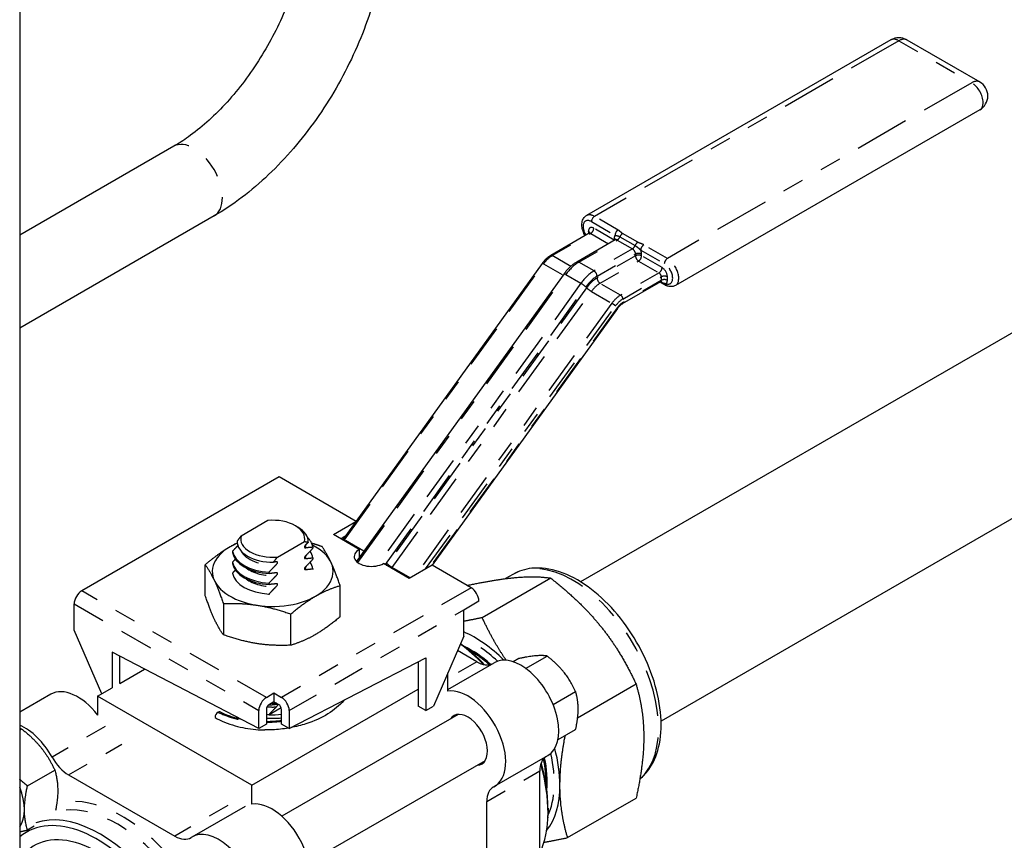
# Paper-space layout 'SHEET_1' of a CAD drawing. Header units: inches. Extents: x 3 to 360, y 8 to 227.
# Tile 39 of 98: x 80.3 to 84.88, y 111.59 to 115.42. Entities that reach past the tile are written whole.
import ezdxf

# ---------------------------------------------------------------- set-up
doc = ezdxf.new("R2010")
doc.units = ezdxf.units.IN
doc.header["$LTSCALE"] = 10.666667
doc.header["$MEASUREMENT"] = 0
doc.linetypes.add('DOUBLE_DASH_DOUBLE_DOT', pattern=[0.74, 0.24, -0.06, 0.24, -0.06, 0.01, -0.06, 0.01, -0.06])
doc.layers.get('0').update_dxf_attribs({"lineweight": 25})
doc.layers.add('PHANTOM', color=7, linetype='DOUBLE_DASH_DOUBLE_DOT', lineweight=25)

psp = doc.layouts.new('SHEET_1')

# ---------------------------------------------------------------- linework, layer by layer
for p, q in [((80.2954, 118.7311), (80.2954, 108.1424)), ((89.1503, 116.4007), (82.9083, 112.7969)), ((89.5253, 115.7511), (83.2833, 112.1474)), ((84.3533, 115.3219), (82.9356, 114.5034)), ((84.4283, 115.3219), (84.7678, 115.126)), ((84.7678, 114.996), (83.35, 114.1775)), ((81.0135, 114.8263), (80.2954, 114.4117)), ((81.201, 114.5015), (80.2954, 113.9787)), ((82.9479, 114.4208), (82.7689, 114.3174)), ((83.0692, 114.3904), (82.8901, 114.2871)), ((82.7297, 114.2808), (81.8018, 112.9948)), ((82.8312, 114.2318), (81.8702, 112.9)), ((83.2811, 114.1948), (83.1021, 114.0914)), ((83.291, 114.1858), (83.2783, 114.1932)), ((83.0804, 114.0708), (82.2167, 112.8739)), ((81.5037, 113.2855), (80.5845, 112.7548)), ((81.8623, 113.0785), (81.5037, 113.2855)), ((81.4518, 113.0825), (81.3265, 113.0101)), ((81.7569, 113.0169), (81.8613, 113.0772)), ((81.5795, 113.0582), (81.5912, 113.0515)), ((81.4962, 112.9121), (81.6215, 112.9845)), ((81.8771, 112.9475), (81.7569, 113.0169)), ((81.8108, 113.0072), (81.7922, 112.9965)), ((81.2873, 112.9396), (81.2873, 112.9333)), ((81.6608, 112.9593), (81.6608, 112.9529)), ((81.8771, 112.9475), (81.8771, 112.9095)), ((81.2873, 112.8886), (81.2873, 112.8822)), ((81.6608, 112.9083), (81.6608, 112.9019)), ((82.1104, 112.8128), (81.9902, 112.8822)), ((81.16, 112.731), (81.16, 112.8766)), ((81.2873, 112.8376), (81.2873, 112.8348)), ((81.457, 112.8353), (81.457, 112.8417)), ((81.6608, 112.8572), (81.6608, 112.8544)), ((82.2165, 112.874), (82.1104, 112.8128)), ((82.3991, 112.7686), (82.2165, 112.874)), ((81.457, 112.7842), (81.457, 112.7906)), ((82.7693, 112.8139), (82.45, 112.6296)), ((82.5928, 112.8312), (82.5586, 112.8115)), ((81.7881, 112.6338), (81.7881, 112.7794)), ((81.457, 112.7368), (81.457, 112.7396)), ((82.3638, 112.6665), (82.4345, 112.7073)), ((80.5491, 112.5711), (80.5491, 112.6936)), ((81.2441, 112.6953), (81.2441, 112.5497)), ((82.3638, 112.544), (82.3638, 112.6665)), ((81.5582, 112.5011), (81.5582, 112.6467)), ((80.6775, 112.2746), (80.5491, 112.5711)), ((82.3638, 112.544), (82.2224, 112.2174)), ((80.7259, 112.469), (80.7259, 112.3025)), ((81.4092, 112.1134), (80.7259, 112.469)), ((82.4247, 112.4239), (82.3344, 112.4761)), ((82.3934, 112.4758), (82.3925, 112.4764)), ((80.7613, 112.3229), (80.7613, 112.4506)), ((81.5506, 112.1132), (82.187, 112.442)), ((82.1516, 112.4237), (82.1516, 112.2174)), ((82.187, 112.442), (82.187, 112.197)), ((82.6201, 112.439), (82.594, 112.424)), ((82.6524, 112.3929), (82.7526, 112.4508)), ((80.7613, 112.323), (80.8775, 112.3901)), ((82.2894, 112.2952), (82.5051, 112.4198)), ((82.2894, 112.2876), (82.2894, 112.3723)), ((80.6586, 112.2637), (80.7258, 112.3025)), ((81.3773, 111.8488), (82.1516, 112.2959)), ((82.78, 112.2251), (82.8852, 112.2859)), ((83.167, 112.3191), (82.8944, 112.1617)), ((80.4404, 112.2728), (80.2954, 112.1891)), ((81.3773, 111.8488), (80.6586, 112.2637)), ((80.6586, 112.2637), (80.6586, 112.1759)), ((81.4445, 112.2583), (81.4799, 112.2787)), ((81.4799, 112.2378), (81.4587, 112.2256)), ((81.4799, 112.2787), (81.4799, 112.2378)), ((81.4799, 112.2787), (81.5153, 112.2583)), ((81.5011, 112.2256), (81.4799, 112.2378)), ((81.4092, 112.1134), (81.4092, 112.197)), ((81.4445, 112.2011), (81.4445, 112.1338)), ((81.457, 112.2229), (81.457, 112.2245)), ((81.5135, 112.2101), (81.457, 112.1775)), ((81.5153, 112.1336), (81.5153, 112.2011)), ((81.5506, 112.197), (81.5506, 112.1132)), ((82.187, 112.197), (82.1516, 112.2174)), ((82.187, 112.197), (82.2224, 112.2174)), ((81.457, 112.1775), (81.457, 112.1783)), ((82.338, 112.1789), (81.5162, 111.7045)), ((80.2954, 112.1067), (80.3041, 112.1117)), ((81.4445, 112.1338), (81.4092, 112.1134)), ((81.5506, 112.1132), (81.5153, 112.1336)), ((82.8032, 112.0616), (82.8852, 112.109)), ((82.5077, 111.8439), (82.7551, 111.9868)), ((80.3316, 111.8458), (80.4588, 111.9192)), ((82.463, 111.9624), (81.6412, 111.488)), ((80.5233, 111.8969), (81.0176, 111.6115)), ((82.7185, 111.3443), (82.7185, 111.9151)), ((81.3773, 111.761), (81.3773, 111.8488)), ((82.7478, 111.862), (82.7478, 111.8609)), ((82.8478, 111.6045), (83.167, 111.7888)), ((81.3455, 111.7502), (81.098, 111.6074)), ((82.471, 111.2014), (82.471, 111.7722)), ((82.7565, 111.7414), (82.7565, 111.7251)), ((80.3634, 111.6579), (80.3316, 111.6395))]:
    psp.add_line(p, q)
for centre, start, end in [((84.3908, 115.257), 60, 120), ((84.7303, 115.061), 300, 60)]:
    psp.add_arc(centre, 0.075, start, end)
for centre, major_axis, start_param, end_param in [((81.474, 112.9973), (0.1492, 0), 6.133744, 8.003423), ((81.474, 112.9838), (0.1657, 0), 6.25852, 7.068583), ((81.474, 112.8446), (0.2815, 0), 2.197739, 7.136946), ((81.474, 112.9838), (-0.1657, 0), 6.25852, 7.878647), ((81.474, 112.9973), (-0.1492, 0), 6.133744, 8.003423), ((81.474, 112.9495), (0.1875, 0), 0.0909, 0.528396), ((81.474, 112.9495), (-0.1875, 0), 0.0909, 1.479896), ((81.474, 112.9431), (-0.1875, 0), 0.0909, 1.479896), ((81.474, 112.8984), (0.1875, 0), 0.0909, 0.384418), ((81.9336, 112.9148), (-0.08, 0), 5.497787, 8.63938), ((81.474, 112.8984), (-0.1875, 0), 0.0909, 1.479896), ((81.474, 112.8921), (-0.1875, 0), 0.0909, 1.479896), ((81.474, 112.8474), (0.1875, 0), 0.0909, 0.384418), ((81.474, 112.8474), (-0.1875, 0), 0.0909, 1.479896), ((80.5845, 112.714), (-0.025, -0.0433), 3.926991, 5.497787), ((82.3991, 112.7277), (-0.025, 0.0433), 3.926991, 5.497787), ((82.4145, 112.0787), (-0.2812, 0.4871), 5.147892, 5.625602), ((82.2792, 112.0006), (0.3375, -0.5846), 1.978961, 2.212442), ((82.2933, 112.0088), (-0.3275, 0.5672), 5.126858, 5.378978), ((82.3982, 112.0694), (0.2506, -0.4341), 2.095493, 2.451516), ((82.3925, 112.0661), (-0.2512, 0.4352), 5.239774, 5.524271), ((82.3934, 112.0666), (-0.2506, 0.4341), 5.241108, 5.497787), ((82.4247, 112.5464), (0.075, -0.1299), 5.497787, 6.238509), ((82.6301, 112.2033), (0.125, -0.2165), 0, 3.141593), ((80.5654, 112.0563), (-0.125, 0.2165), 4.942278, 6.283185), ((82.3827, 112.0604), (0.125, -0.2165), 6.255828, 9.194917), ((81.4445, 112.2174), (0.025, 0.0433), 0.785398, 2.356194), ((81.5153, 112.2174), (0.025, -0.0433), 0.785398, 2.356194), ((81.4587, 112.2093), (-0.01, -0.0173), 3.926991, 5.497787), ((81.474, 112.3307), (0.1875, 0), 4.611388, 4.621489), ((81.5011, 112.2093), (-0.01, 0.0173), 3.926991, 5.497787), ((81.2195, 112.1726), (0.01, 0.0173), 0.785398, 2.356194), ((81.2195, 112.1726), (0.01, 0.0173), 0.035688, 0.785398), ((81.474, 112.2861), (-0.1875, 0), 1.41288, 1.479896), ((81.474, 112.3196), (-0.275, 0), 1.463367, 1.72127), ((81.474, 112.2853), (-0.1875, 0), 1.479896, 1.79247), ((82.3827, 112.0604), (-0.065, 0.1126), 2.863346, 6.561432), ((80.3179, 111.9134), (0.125, -0.2165), 1.543439, 2.483986), ((82.4145, 112.0787), (-0.2812, 0.4871), 3.926991, 4.276886), ((80.5233, 112.0194), (0.075, -0.1299), 4.685032, 5.497787), ((82.8246, 111.8538), (-0.075, 0.1299), 0.044677, 0.785398), ((82.3925, 112.0661), (-0.2512, 0.4352), 3.900507, 4.185004), ((82.3934, 112.0666), (-0.2506, 0.4341), 3.926991, 4.18367), ((82.3982, 112.0694), (0.2506, -0.4341), 0.690077, 1.0461), ((82.2792, 112.0006), (0.3375, -0.5846), 0.383818, 1.162632), ((82.2933, 112.0088), (-0.3275, 0.5672), 3.926991, 4.29792), ((80.1631, 111.824), (0.1094, -0.1894), 0.241155, 1.329641), ((82.5771, 111.7109), (-0.075, 0.1299), 6.255828, 7.068583), ((82.4145, 112.0787), (0.2812, -0.4871), 0.218657, 0.785398), ((80.6547, 111.0627), (-0.3275, 0.5672), 4.90363, 6.385798), ((81.4705, 111.5337), (-0.125, 0.2165), 3.141593, 6.053325), ((80.6688, 111.0709), (-0.3375, 0.5846), 4.959248, 6.171626), ((80.6688, 111.0709), (-0.3375, 0.5846), 0.100009, 0.11321), ((80.6547, 111.0627), (-0.2913, 0.5046), 4.928154, 6.557328), ((81.0176, 111.734), (0.075, -0.1299), 5.497787, 6.310543), ((81.223, 111.3909), (-0.125, 0.2165), 3.114235, 6.310543)]:
    psp.add_ellipse(centre, major_axis=major_axis, ratio=0.57735, start_param=start_param, end_param=end_param)
for points, knots in [([(81.6268, 115.8886), (81.6268, 115.8271), (81.6191, 115.7579), (81.5868, 115.6107), (81.5619, 115.5325), (81.4959, 115.3759), (81.4546, 115.2976), (81.3603, 115.1504), (81.3071, 115.0816), (81.1959, 114.9618), (81.138, 114.9105), (81.0583, 114.8537), (81.0356, 114.8391), (81.0135, 114.8263)], [3.141593, 3.141593, 3.141593, 3.141593, 3.42394, 3.42394, 3.713109, 3.713109, 4.007536, 4.007536, 4.302993, 4.302993, 4.594942, 4.594942, 4.712389, 4.712389, 4.712389, 4.712389]), ([(82.0018, 115.8886), (82.0018, 115.7861), (81.9879, 115.6795), (81.936, 115.4649), (81.8979, 115.3569), (81.8012, 115.1474), (81.7426, 115.0459), (81.6095, 114.8574), (81.535, 114.7704), (81.3751, 114.6181), (81.2897, 114.5527), (81.201, 114.5015)], [3.141593, 3.141593, 3.141593, 3.141593, 3.455752, 3.455752, 3.769911, 3.769911, 4.08407, 4.08407, 4.39823, 4.39823, 4.712389, 4.712389, 4.712389, 4.712389]), ([(82.9296, 114.4102), (82.9276, 114.4136), (82.9258, 114.417), (82.9207, 114.4277), (82.918, 114.4352), (82.9146, 114.4504), (82.9138, 114.4581), (82.9149, 114.4729), (82.9166, 114.4801), (82.9226, 114.4919), (82.9264, 114.4967), (82.9326, 114.5015), (82.934, 114.5025), (82.9356, 114.5034)], [2.31595, 2.31595, 2.31595, 2.31595, 2.491339, 2.491339, 2.85224, 2.85224, 3.218442, 3.218442, 3.571543, 3.571543, 3.846316, 3.846316, 3.926991, 3.926991, 3.926991, 3.926991]), ([(82.9479, 114.4208), (82.9486, 114.4212), (82.9492, 114.4216), (82.9501, 114.4226), (82.9504, 114.423), (82.9508, 114.4236), (82.9508, 114.4238), (82.9508, 114.4239), (82.9508, 114.4239), (82.9508, 114.4239)], [2.3561945, 2.3561945, 2.3561945, 2.3561945, 2.5132741, 2.5132741, 2.6703538, 2.6703538, 2.8274334, 2.8274334, 2.839781, 2.839781, 2.839781, 2.839781]), ([(83.0692, 114.3904), (83.0697, 114.3907), (83.0702, 114.3911), (83.0708, 114.3918), (83.0711, 114.3921), (83.0712, 114.3924), (83.0713, 114.3924), (83.0713, 114.3924)], [2.3561945, 2.3561945, 2.3561945, 2.3561945, 2.5132741, 2.5132741, 2.6703538, 2.6703538, 2.7611042, 2.7611042, 2.7611042, 2.7611042]), ([(82.7689, 114.3174), (82.766, 114.3157), (82.7631, 114.3139), (82.7575, 114.3098), (82.7547, 114.3077), (82.7493, 114.303), (82.7467, 114.3005), (82.7416, 114.2953), (82.7391, 114.2925), (82.7343, 114.2868), (82.7319, 114.2838), (82.7297, 114.2808)], [4.712389, 4.712389, 4.712389, 4.712389, 4.834562, 4.834562, 4.9567351, 4.9567351, 5.0789081, 5.0789081, 5.2010812, 5.2010812, 5.3232542, 5.3232542, 5.3232542, 5.3232542]), ([(82.8312, 114.2318), (82.8345, 114.2364), (82.838, 114.2409), (82.8453, 114.2496), (82.849, 114.2537), (82.8568, 114.2616), (82.8607, 114.2653), (82.8689, 114.2724), (82.873, 114.2757), (82.8815, 114.2817), (82.8858, 114.2845), (82.8901, 114.2871)], [0.9599311, 0.9599311, 0.9599311, 0.9599311, 1.0821041, 1.0821041, 1.2042772, 1.2042772, 1.3264502, 1.3264502, 1.4486233, 1.4486233, 1.5707963, 1.5707963, 1.5707963, 1.5707963]), ([(83.2852, 114.1958), (83.2852, 114.1958), (83.2852, 114.1958), (83.2852, 114.1958), (83.285, 114.1958), (83.2843, 114.1958), (83.2837, 114.1958), (83.2825, 114.1954), (83.2818, 114.1952), (83.2811, 114.1948)], [5.0142006, 5.0142006, 5.0142006, 5.0142006, 5.0265483, 5.0265483, 5.1836279, 5.1836279, 5.3407075, 5.3407075, 5.4977872, 5.4977872, 5.4977872, 5.4977872]), ([(83.3033, 114.1795), (83.3026, 114.1798), (83.3019, 114.1802), (83.3003, 114.1809), (83.2995, 114.1813), (83.2979, 114.1821), (83.297, 114.1826), (83.2953, 114.1835), (83.2945, 114.1839), (83.2927, 114.1849), (83.2919, 114.1853), (83.291, 114.1858)], [-0.10571407, -0.10571407, -0.10571407, -0.10571407, -0.10270917, -0.10270917, -0.09970427, -0.09970427, -0.09669938, -0.09669938, -0.09369448, -0.09369448, -0.09068958, -0.09068958, -0.09068958, -0.09068958]), ([(83.3133, 114.1752), (83.3126, 114.1755), (83.312, 114.1757), (83.3107, 114.1762), (83.31, 114.1765), (83.3087, 114.177), (83.308, 114.1773), (83.3067, 114.1779), (83.306, 114.1782), (83.3047, 114.1788), (83.304, 114.1791), (83.3033, 114.1795)], [-0.49940514, -0.49940514, -0.49940514, -0.49940514, -0.49730319, -0.49730319, -0.49520124, -0.49520124, -0.4930993, -0.4930993, -0.49099735, -0.49099735, -0.48889541, -0.48889541, -0.48889541, -0.48889541]), ([(83.35, 114.1775), (83.3477, 114.1762), (83.3453, 114.1751), (83.3404, 114.1735), (83.3378, 114.1729), (83.3328, 114.1723), (83.3302, 114.1722), (83.3252, 114.1724), (83.3227, 114.1728), (83.3179, 114.1738), (83.3156, 114.1744), (83.3133, 114.1752)], [0.7853981, 0.7853981, 0.7853981, 0.7853981, 0.9041219, 0.9041219, 1.0228457, 1.0228457, 1.1415694, 1.1415694, 1.2602932, 1.2602932, 1.3790169, 1.3790169, 1.3790169, 1.3790169]), ([(83.1021, 114.0914), (83.1007, 114.0906), (83.0992, 114.0896), (83.0963, 114.0875), (83.0948, 114.0863), (83.0918, 114.0838), (83.0903, 114.0824), (83.0873, 114.0794), (83.0859, 114.0778), (83.0831, 114.0744), (83.0817, 114.0726), (83.0804, 114.0708)], [4.712389, 4.712389, 4.712389, 4.712389, 4.834562, 4.834562, 4.9567351, 4.9567351, 5.0789081, 5.0789081, 5.2010812, 5.2010812, 5.3232542, 5.3232542, 5.3232542, 5.3232542]), ([(81.6268, 112.9684), (81.6258, 112.9674), (81.6248, 112.9662), (81.6233, 112.9641), (81.6225, 112.9628), (81.6218, 112.9608), (81.6215, 112.9597), (81.6215, 112.9582), (81.6218, 112.9574), (81.6225, 112.9563), (81.6233, 112.9559), (81.6248, 112.9555), (81.6258, 112.9555), (81.6268, 112.9556)], [0.02357812, 0.02357812, 0.02357812, 0.02357812, 0.02773112, 0.02773112, 0.03150508, 0.03150508, 0.03434188, 0.03434188, 0.03717867, 0.03717867, 0.04095263, 0.04095263, 0.04510564, 0.04510564, 0.04510564, 0.04510564]), ([(81.491, 112.8772), (81.492, 112.8782), (81.493, 112.8794), (81.4945, 112.8815), (81.4952, 112.8828), (81.496, 112.8848), (81.4962, 112.8859), (81.4962, 112.8874), (81.496, 112.8882), (81.4952, 112.8893), (81.4945, 112.8897), (81.493, 112.8901), (81.492, 112.8901), (81.491, 112.89)], [0.02357812, 0.02357812, 0.02357812, 0.02357812, 0.02773112, 0.02773112, 0.03150508, 0.03150508, 0.03434188, 0.03434188, 0.03717867, 0.03717867, 0.04095263, 0.04095263, 0.04510564, 0.04510564, 0.04510564, 0.04510564]), ([(81.6268, 112.9173), (81.6258, 112.9164), (81.6248, 112.9152), (81.6233, 112.913), (81.6225, 112.9117), (81.6218, 112.9097), (81.6215, 112.9087), (81.6215, 112.9072), (81.6218, 112.9064), (81.6225, 112.9053), (81.6233, 112.9048), (81.6248, 112.9044), (81.6258, 112.9044), (81.6268, 112.9046)], [0.02357812, 0.02357812, 0.02357812, 0.02357812, 0.02773112, 0.02773112, 0.03150508, 0.03150508, 0.03434188, 0.03434188, 0.03717867, 0.03717867, 0.04095263, 0.04095263, 0.04510564, 0.04510564, 0.04510564, 0.04510564]), ([(81.491, 112.8262), (81.492, 112.8272), (81.493, 112.8283), (81.4945, 112.8305), (81.4952, 112.8318), (81.496, 112.8338), (81.4962, 112.8348), (81.4962, 112.8364), (81.496, 112.8371), (81.4952, 112.8383), (81.4945, 112.8387), (81.493, 112.8391), (81.492, 112.8391), (81.491, 112.839)], [0.02357812, 0.02357812, 0.02357812, 0.02357812, 0.02773112, 0.02773112, 0.03150508, 0.03150508, 0.03434188, 0.03434188, 0.03717867, 0.03717867, 0.04095263, 0.04095263, 0.04510564, 0.04510564, 0.04510564, 0.04510564]), ([(81.6268, 112.8663), (81.6258, 112.8653), (81.6248, 112.8642), (81.6233, 112.862), (81.6225, 112.8607), (81.6218, 112.8587), (81.6215, 112.8577), (81.6215, 112.8561), (81.6218, 112.8554), (81.6225, 112.8542), (81.6233, 112.8538), (81.6248, 112.8534), (81.6258, 112.8534), (81.6268, 112.8535)], [0.02357812, 0.02357812, 0.02357812, 0.02357812, 0.02773112, 0.02773112, 0.03150508, 0.03150508, 0.03434188, 0.03434188, 0.03717867, 0.03717867, 0.04095263, 0.04095263, 0.04510564, 0.04510564, 0.04510564, 0.04510564]), ([(83.1843, 111.877), (83.2022, 111.8917), (83.2179, 111.9094), (83.2523, 111.9616), (83.267, 111.9998), (83.2843, 112.0874), (83.2858, 112.1375), (83.275, 112.2432), (83.2624, 112.2988), (83.2246, 112.4092), (83.1995, 112.4641), (83.1394, 112.5678), (83.1044, 112.6168), (83.0278, 112.7041), (82.9862, 112.7425), (82.8997, 112.8048), (82.8549, 112.8287), (82.7664, 112.8582), (82.7226, 112.8641), (82.6497, 112.8562), (82.6196, 112.8467), (82.5928, 112.8312)], [5.592558, 5.592558, 5.592558, 5.592558, 5.779356, 5.779356, 6.081182, 6.081182, 6.408692, 6.408692, 6.740747, 6.740747, 7.070889, 7.070889, 7.400112, 7.400112, 7.730274, 7.730274, 8.062335, 8.062335, 8.389561, 8.389561, 8.63938, 8.63938, 8.63938, 8.63938]), ([(81.491, 112.7752), (81.492, 112.7761), (81.493, 112.7773), (81.4945, 112.7795), (81.4952, 112.7808), (81.496, 112.7828), (81.4962, 112.7838), (81.4962, 112.7853), (81.496, 112.7861), (81.4952, 112.7872), (81.4945, 112.7877), (81.493, 112.7881), (81.492, 112.7881), (81.491, 112.7879)], [0.02357812, 0.02357812, 0.02357812, 0.02357812, 0.02773112, 0.02773112, 0.03150508, 0.03150508, 0.03434188, 0.03434188, 0.03717867, 0.03717867, 0.04095263, 0.04095263, 0.04510564, 0.04510564, 0.04510564, 0.04510564]), ([(81.8075, 112.2459), (81.8067, 112.245), (81.806, 112.2441), (81.7856, 112.2203), (81.7603, 112.1993), (81.7011, 112.1627), (81.6661, 112.1469), (81.6062, 112.1277), (81.5825, 112.1217), (81.5582, 112.1171)], [10.3383579, 10.3383579, 10.3383579, 10.3383579, 10.3498877, 10.3498877, 10.6512043, 10.6512043, 10.9626602, 10.9626602, 11.1515437, 11.1515437, 11.1515437, 11.1515437]), ([(81.491, 112.2266), (81.492, 112.2267), (81.493, 112.2267), (81.4945, 112.2263), (81.4952, 112.2259), (81.496, 112.2248), (81.4962, 112.224), (81.4962, 112.2225), (81.496, 112.2214), (81.4952, 112.2194), (81.4945, 112.2181), (81.493, 112.216), (81.492, 112.2148), (81.491, 112.2138)], [0.02357812, 0.02357812, 0.02357812, 0.02357812, 0.02773112, 0.02773112, 0.03150508, 0.03150508, 0.03434188, 0.03434188, 0.03717867, 0.03717867, 0.04095263, 0.04095263, 0.04510564, 0.04510564, 0.04510564, 0.04510564]), ([(81.2053, 112.1645), (81.2327, 112.1487), (81.2645, 112.1355), (81.3295, 112.1171), (81.362, 112.1111), (81.4104, 112.1068), (81.4245, 112.1063), (81.4368, 112.1062)], [-1.1016955, -1.1016955, -1.1016955, -1.1016955, -0.8884745, -0.8884745, -0.7027147, -0.7027147, -0.6168767, -0.6168767, -0.6168767, -0.6168767]), ([(81.2291, 112.1902), (81.254, 112.1778), (81.2834, 112.1674), (81.3178, 112.1594), (81.3204, 112.1588), (81.323, 112.1582)], [0, 0, 0, 0, 0.2743155, 0.2743155, 0.2965092, 0.2965092, 0.2965092, 0.2965092]), ([(81.5472, 112.1152), (81.5351, 112.1131), (81.5228, 112.1114), (81.4861, 112.1073), (81.4612, 112.1061), (81.4368, 112.1062)], [11.1798788, 11.1798788, 11.1798788, 11.1798788, 11.2739962, 11.2739962, 11.4617675, 11.4617675, 11.4617675, 11.4617675])]:
    psp.add_open_spline(points, degree=3, knots=knots)
for points, weights in [([(81.3087, 112.9775), (81.2392, 112.9436), (81.16, 112.8766)], [1.06970158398, 1.10167367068, 1]), ([(81.3265, 113.0101), (81.3179, 112.9993), (81.3084, 112.9862)], [1, 1.00332978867, 1]), ([(81.6215, 112.9845), (81.6301, 112.9836), (81.6396, 112.9815)], [1, 1.00332978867, 1]), ([(81.6396, 112.9815), (81.633, 112.9745), (81.6268, 112.9684)], [1, 1.00163308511, 1]), ([(81.7039, 112.9607), (81.6789, 112.9695), (81.6556, 112.9766)], [1, 1.02182389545, 1.03749031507]), ([(81.3115, 112.9653), (81.3003, 112.9538), (81.2873, 112.9396)], [1.00430280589, 1.00696654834, 1]), ([(81.6268, 112.9556), (81.6421, 112.9581), (81.6608, 112.9593)], [1, 1.01007919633, 1]), ([(81.6608, 112.9529), (81.6421, 112.9326), (81.6268, 112.9173)], [1, 1.01007919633, 1]), ([(81.7881, 112.7794), (81.746, 112.901), (81.7039, 112.9607)], [1, 1.15470053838, 1]), ([(81.3002, 112.9025), (81.294, 112.8959), (81.2873, 112.8886)], [1.00462298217, 1.00359060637, 1]), ([(81.4781, 112.8882), (81.4877, 112.9013), (81.4962, 112.9121)], [1, 1.00332978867, 1]), ([(81.491, 112.89), (81.4848, 112.889), (81.4781, 112.8882)], [1, 1.00163308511, 1]), ([(81.6268, 112.9046), (81.6421, 112.907), (81.6608, 112.9083)], [1, 1.01007919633, 1]), ([(81.6608, 112.9019), (81.6421, 112.8815), (81.6268, 112.8663)], [1, 1.01007919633, 1]), ([(81.16, 112.8766), (81.202, 112.8169), (81.2441, 112.6953)], [1, 1.15470053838, 1]), ([(81.3002, 112.8515), (81.294, 112.8449), (81.2873, 112.8376)], [1.00462298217, 1.00359060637, 1]), ([(81.457, 112.8417), (81.4757, 112.862), (81.491, 112.8772)], [1, 1.01007919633, 1]), ([(81.491, 112.839), (81.4757, 112.8365), (81.457, 112.8353)], [1, 1.01007919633, 1]), ([(81.6268, 112.8535), (81.6421, 112.856), (81.6608, 112.8572)], [1, 1.01007919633, 1]), ([(81.457, 112.7906), (81.4757, 112.811), (81.491, 112.8262)], [1, 1.01007919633, 1]), ([(82.3793, 112.78), (82.516, 112.8086), (82.6059, 112.8167)], [1.00195703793, 1.03694971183, 1]), ([(82.6059, 112.8167), (82.6982, 112.8249), (82.7693, 112.8139)], [1, 1.0379548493, 1]), ([(82.7693, 112.8139), (82.9114, 112.7018), (83.0037, 112.587)], [1, 1.0379548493, 1]), ([(81.491, 112.7879), (81.4757, 112.7855), (81.457, 112.7842)], [1, 1.01007919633, 1]), ([(81.457, 112.7396), (81.4757, 112.76), (81.491, 112.7752)], [1, 1.01007919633, 1]), ([(81.5582, 112.6467), (81.6731, 112.744), (81.7881, 112.7794)], [1, 1.15470053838, 1]), ([(81.2441, 112.5497), (81.202, 112.6094), (81.16, 112.731)], [1, 1.15470053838, 1]), ([(81.2441, 112.6953), (81.4012, 112.7019), (81.5582, 112.6467)], [1, 1.15470053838, 1]), ([(81.7881, 112.6338), (81.6731, 112.5365), (81.5582, 112.5011)], [1, 1.15470053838, 1]), ([(82.45, 112.6296), (82.4037, 112.6198), (82.3638, 112.6125)], [1, 1.01206439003, 1.01645916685]), ([(82.5618, 112.431), (82.5013, 112.519), (82.45, 112.6296)], [1.01547289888, 1.02713259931, 1]), ([(83.0037, 112.587), (83.096, 112.4722), (83.167, 112.3191)], [1, 1.0379548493, 1]), ([(81.5582, 112.5011), (81.4012, 112.4944), (81.2441, 112.5497)], [1, 1.15470053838, 1]), ([(82.7526, 112.4508), (82.7084, 112.4577), (82.6201, 112.439)], [1, 1.15455095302, 1]), ([(82.8852, 112.2859), (82.841, 112.3811), (82.7526, 112.4508)], [1, 1.15455095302, 1]), ([(82.8971, 112.2043), (82.8971, 112.2453), (82.8852, 112.2859)], [1, 1.03802697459, 1]), ([(83.167, 112.3191), (83.2026, 112.1975), (83.2026, 112.0745)], [1, 1.0379548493, 1]), ([(81.457, 112.2229), (81.4757, 112.2241), (81.491, 112.2266)], [1, 1.01007919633, 1]), ([(81.491, 112.2138), (81.4757, 112.1986), (81.457, 112.1783)], [1, 1.01007919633, 1]), ([(82.8852, 112.109), (82.8971, 112.1632), (82.8971, 112.2043)], [1, 1.03802697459, 1]), ([(80.2954, 112.1129), (80.2998, 112.1124), (80.3041, 112.1117)], [1.02089470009, 1.01126809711, 1]), ([(80.3041, 112.1117), (80.4072, 112.0304), (80.4588, 111.9192)], [1, 1.15470053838, 1]), ([(82.8122, 111.8491), (82.8122, 111.9525), (82.8367, 112.081)], [1, 1.0316797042, 1.01047532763]), ([(83.2026, 112.0745), (83.2026, 111.9514), (83.167, 111.7888)], [1, 1.0379548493, 1]), ([(80.4588, 111.9192), (80.483, 111.8363), (80.4625, 111.731)], [1, 1.1440803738, 1.01978218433]), ([(80.3316, 111.8458), (80.312, 111.8613), (80.2954, 111.8763)], [1, 1.02609270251, 1.04338350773]), ([(80.3316, 111.6395), (80.3058, 111.7278), (80.3316, 111.8458)], [1, 1.15470053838, 1]), ([(82.8478, 111.6045), (82.8122, 111.726), (82.8122, 111.8491)], [1, 1.0379548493, 1]), ([(80.2954, 111.6324), (80.312, 111.6354), (80.3316, 111.6395)], [1.04338350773, 1.0260927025, 1]), ([(82.7378, 111.5831), (82.7875, 111.5917), (82.8478, 111.6045)], [1.01842839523, 1.0157495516, 1])]:
    psp.add_rational_spline(points, weights, degree=2)
for points in [[(81.8018, 112.9948), (81.8012, 112.9939), (81.8005, 112.993), (81.7998, 112.9921)], [(81.4921, 112.2308), (81.483, 112.23), (81.4739, 112.2295), (81.4648, 112.2291)], [(81.4445, 112.1462), (81.4681, 112.1463), (81.4919, 112.1479), (81.5153, 112.1508)], [(82.7559, 111.6974), (82.7567, 111.699), (82.7575, 111.7006), (82.7583, 111.7022)]]:
    psp.add_open_spline(points, degree=3)
at = {"layer": 'PHANTOM', "ltscale": 0.099905}
for p, q in [((84.3908, 115.3182), (82.9731, 114.4997)), ((84.7303, 115.1222), (83.3125, 114.3037))]:
    psp.add_line(p, q, dxfattribs=at)
at = {"layer": 'PHANTOM', "ltscale": 0.023841}
psp.add_line((84.3908, 115.3182), (84.7303, 115.1222), dxfattribs=at)
at = {"layer": 'PHANTOM', "ltscale": 0.007649}
for p, q in [((83.0829, 114.4362), (82.9731, 114.4997)), ((82.959, 114.4752), (83.0688, 114.4117)), ((83.3125, 114.3037), (83.2027, 114.3671)), ((83.1885, 114.3426), (83.2984, 114.2792))]:
    psp.add_line(p, q, dxfattribs=at)
at = {"layer": 'PHANTOM', "ltscale": 0.006633}
for p, q in [((83.065, 114.3894), (82.9696, 114.4445)), ((83.2878, 114.2608), (83.1923, 114.3159)), ((83.1782, 114.2915), (83.2736, 114.2363)), ((83.0946, 114.133), (82.9991, 114.1881)), ((82.9586, 114.1499), (83.054, 114.0948))]:
    psp.add_line(p, q, dxfattribs=at)
at = {"layer": 'PHANTOM', "ltscale": 0.012529}
for p, q in [((82.7764, 114.3167), (82.9554, 114.4201)), ((82.9001, 114.2861), (83.0792, 114.3894)), ((83.1499, 114.3486), (82.9708, 114.2452)), ((82.985, 114.2207), (83.164, 114.3241)), ((83.164, 114.3159), (82.985, 114.2126)), ((82.9991, 114.1881), (83.1782, 114.2915)), ((83.2736, 114.2363), (83.0946, 114.133)), ((83.1052, 114.1146), (83.2842, 114.218)), ((83.2842, 114.2016), (83.1052, 114.0983))]:
    psp.add_line(p, q, dxfattribs=at)
at = {"layer": 'PHANTOM', "ltscale": 0.000587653}
psp.add_line((82.9448, 114.4303), (82.9448, 114.419), dxfattribs=at)
at = {"layer": 'PHANTOM', "ltscale": 0.005722}
psp.add_line((82.9554, 114.4201), (83.0379, 114.3724), dxfattribs=at)
at = {"layer": 'PHANTOM', "ltscale": 0.000398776}
for p, q in [((83.065, 114.3976), (83.065, 114.3894)), ((83.164, 114.3241), (83.164, 114.3159)), ((83.1923, 114.3159), (83.1923, 114.3241))]:
    psp.add_line(p, q, dxfattribs=at)
at = {"layer": 'PHANTOM', "ltscale": 0.004888}
for p, q in [((83.0914, 114.4047), (83.1621, 114.3638)), ((83.1744, 114.3791), (83.1037, 114.4199)), ((83.0792, 114.3894), (83.1499, 114.3486)), ((82.9708, 114.2452), (82.9001, 114.2861)), ((82.8393, 114.2288), (82.91, 114.188))]:
    psp.add_line(p, q, dxfattribs=at)
at = {"layer": 'PHANTOM', "ltscale": 0.00598}
psp.add_line((82.8626, 114.2669), (82.7764, 114.3167), dxfattribs=at)
at = {"layer": 'PHANTOM', "ltscale": 0.079804}
for p, q in [((81.8079, 112.9925), (82.7358, 114.2785)), ((82.9363, 114.1668), (82.0084, 112.8808)), ((82.0306, 112.8639), (82.9586, 114.1499))]:
    psp.add_line(p, q, dxfattribs=at)
at = {"layer": 'PHANTOM', "ltscale": 0.006326}
for p, q in [((82.7358, 114.2785), (82.8269, 114.2259)), ((81.899, 112.9399), (81.8079, 112.9925))]:
    psp.add_line(p, q, dxfattribs=at)
at = {"layer": 'PHANTOM', "ltscale": 0.08331}
psp.add_line((81.8706, 112.8864), (82.8393, 114.2288), dxfattribs=at)
at = {"layer": 'PHANTOM', "ltscale": 0.000897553}
for p, q in [((83.2842, 114.218), (83.2842, 114.2016)), ((83.3125, 114.2016), (83.3125, 114.218))]:
    psp.add_line(p, q, dxfattribs=at)
at = {"layer": 'PHANTOM', "ltscale": 0.081716}
psp.add_line((82.91, 114.188), (81.9599, 112.8712), dxfattribs=at)
at = {"layer": 'PHANTOM', "ltscale": 0.08029}
psp.add_line((81.9987, 112.8773), (82.9322, 114.1711), dxfattribs=at)
at = {"layer": 'PHANTOM', "ltscale": 0.000338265}
psp.add_line((83.2873, 114.1912), (83.2811, 114.1948), dxfattribs=at)
at = {"layer": 'PHANTOM', "ltscale": 0.078417}
psp.add_line((83.054, 114.0948), (82.1422, 112.8311), dxfattribs=at)
at = {"layer": 'PHANTOM', "ltscale": 0.076044}
psp.add_line((82.1864, 112.8567), (83.0707, 114.0821), dxfattribs=at)
at = {"layer": 'PHANTOM', "ltscale": 0.074619}
psp.add_line((83.0788, 114.0734), (82.2111, 112.8709), dxfattribs=at)
at = {"layer": 'PHANTOM', "ltscale": 0.00032247}
psp.add_line((81.8771, 112.9218), (81.8831, 112.9183), dxfattribs=at)
at = {"layer": 'PHANTOM', "ltscale": 0.000297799}
psp.add_line((81.8831, 112.9183), (81.8774, 112.915), dxfattribs=at)
at = {"layer": 'PHANTOM', "ltscale": 0.005838}
psp.add_line((82.1148, 112.8153), (82.0306, 112.8639), dxfattribs=at)
at = {"layer": 'PHANTOM', "ltscale": 0.060566}
for p, q in [((81.4445, 112.2583), (80.5845, 112.7548)), ((80.5491, 112.6936), (81.4092, 112.197))]:
    psp.add_line(p, q, dxfattribs=at)
at = {"layer": 'PHANTOM', "ltscale": 0.062247}
psp.add_line((82.3991, 112.7686), (81.5153, 112.2583), dxfattribs=at)
at = {"layer": 'PHANTOM', "ltscale": 0.057259}
psp.add_line((81.5506, 112.197), (82.3638, 112.6665), dxfattribs=at)
at = {"layer": 'PHANTOM', "ltscale": 0.009445}
psp.add_line((82.4247, 112.4239), (82.2894, 112.3458), dxfattribs=at)
at = {"layer": 'PHANTOM', "ltscale": 0.017357}
for p, q in [((80.6938, 112.1225), (80.4463, 111.9796)), ((80.5233, 111.8969), (80.7708, 112.0398)), ((82.471, 111.7722), (82.7185, 111.9151)), ((81.2651, 111.7544), (81.0176, 111.6115))]:
    psp.add_line(p, q, dxfattribs=at)
at = {"layer": 'PHANTOM', "ltscale": 0.002838}
for centre, major_axis, start_param, end_param in [((84.3908, 115.257), (-0.0375, 0.065), 5.497787, 6.283185), ((84.3908, 115.257), (0.0375, 0.065), 0, 0.785398), ((84.7303, 115.061), (0.0375, 0.065), 0, 0.785398), ((84.7303, 115.061), (0.0375, -0.065), 0, 0.785398), ((82.9731, 114.4384), (-0.0375, 0.065), 5.497787, 6.283185)]:
    psp.add_ellipse(centre, major_axis=major_axis, ratio=0.57735, start_param=start_param, end_param=end_param, dxfattribs=at)
at = {"layer": 'PHANTOM', "ltscale": 0.005776}
psp.add_ellipse((84.7303, 115.061), major_axis=(0.0375, -0.065), ratio=0.57735, start_param=0.785398, end_param=2.356194, dxfattribs=at)
at = {"layer": 'PHANTOM', "ltscale": 0.02928}
psp.add_ellipse((81.1072, 114.6639), major_axis=(-0.0938, 0.1624), ratio=0.57735, start_param=3.141593, end_param=6.283185, dxfattribs=at)
at = {"layer": 'PHANTOM', "ltscale": 0.001467}
for centre, major_axis, ratio, start_param, end_param in [((82.9731, 114.4833), (-0.01, -0.0173), 0.57735, 3.926991, 5.497787), ((82.9554, 114.4364), (-0.01, -0.0173), 0.57735, 0.785398, 2.356194), ((83.0829, 114.4199), (0.01, 0.0173), 0.57735, 0.785398, 2.356194), ((83.1499, 114.3323), (0.01, -0.0173), 0.57735, 0.785398, 2.356194), ((83.2027, 114.3508), (-0.01, -0.0173), 0.57735, 3.926991, 5.497787), ((83.1782, 114.3159), (0.02, 0), 0.57735, 0.785398, 2.356194), ((83.1782, 114.3078), (0.02, 0), 0.57735, 0.785398, 2.356194), ((83.1782, 114.3078), (0.01, -0.0173), 0.57735, 3.926991, 5.497787), ((83.1782, 114.3078), (-0.01, -0.0173), 0.57735, 0.785398, 2.356194), ((83.3125, 114.2874), (0.01, 0.0173), 0.57735, 0.785398, 2.356194), ((83.2736, 114.2527), (-0.01, -0.0173), 0.57735, 0.785398, 2.356194), ((82.9708, 114.2289), (-0.01, 0.0173), 0.57735, 3.926991, 5.497787), ((82.9991, 114.2044), (-0.01, 0.0173), 0.57735, 0.785398, 2.356194), ((83.2984, 114.2098), (-0.02, 0), 0.57735, 3.926991, 5.497787), ((82.9181, 114.1793), (0.0162, -0.0117), 0.141783, 0.622715, 2.193511), ((82.9504, 114.1586), (-0.0162, 0.0117), 0.141783, 0.622715, 2.193511), ((83.2984, 114.1935), (-0.02, 0), 0.57735, 3.926991, 5.497787), ((82.0225, 112.8726), (-0.0162, 0.0117), 0.141783, 0.622715, 2.193511)]:
    psp.add_ellipse(centre, major_axis=major_axis, ratio=ratio, start_param=start_param, end_param=end_param, dxfattribs=at)
at = {"layer": 'PHANTOM', "ltscale": 0.006497}
psp.add_ellipse((82.959, 114.4303), major_axis=(-0.0275, 0.0476), ratio=0.57735, start_param=5.497787, end_param=7.902686, dxfattribs=at)
at = {"layer": 'PHANTOM', "ltscale": 0.002642}
for centre, start_param, end_param in [((82.9696, 114.416), 5.497787, 7.068583), ((83.2878, 114.2323), 3.926991, 5.497787)]:
    psp.add_ellipse(centre, major_axis=(-0.0175, 0.0303), ratio=0.57735, start_param=start_param, end_param=end_param, dxfattribs=at)
at = {"layer": 'PHANTOM', "ltscale": 0.000579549}
psp.add_ellipse((82.9307, 114.4221), major_axis=(0.02, 0), ratio=0.57735, start_param=0.104182, end_param=0.785398, dxfattribs=at)
at = {"layer": 'PHANTOM', "ltscale": 0.000487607}
for centre, major_axis, start_param, end_param in [((82.9554, 114.4078), (-0.0075, 0.013), 5.497787, 6.283185), ((82.7764, 114.3044), (-0.0075, 0.013), 5.497787, 6.283185), ((83.2736, 114.2078), (0.0075, -0.013), 0, 0.785398), ((83.0946, 114.1044), (0.0075, -0.013), 0, 0.785398)]:
    psp.add_ellipse(centre, major_axis=major_axis, ratio=0.57735, start_param=start_param, end_param=end_param, dxfattribs=at)
at = {"layer": 'PHANTOM', "ltscale": 0.000944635}
for centre, major_axis, start_param, end_param in [((83.0933, 114.3813), (-0.02, 0.0346), 0.261799, 0.785398), ((83.0792, 114.4058), (0.01, 0.0173), 3.926991, 4.974188), ((83.1037, 114.4036), (-0.01, -0.0173), 3.926991, 4.974188), ((83.1499, 114.3649), (0.01, 0.0173), 3.926991, 4.974188), ((83.1744, 114.3628), (0.01, 0.0173), 0.785398, 1.832596), ((83.164, 114.3404), (-0.02, 0.0346), 3.926991, 4.45059)]:
    psp.add_ellipse(centre, major_axis=major_axis, ratio=0.57735, start_param=start_param, end_param=end_param, dxfattribs=at)
at = {"layer": 'PHANTOM', "ltscale": 0.000503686}
psp.add_ellipse((83.0509, 114.3894), major_axis=(0.02, 0), ratio=0.57735, start_param=0.180231, end_param=0.785398, dxfattribs=at)
at = {"layer": 'PHANTOM'}
for centre, major_axis, ratio, start_param, end_param in [((83.0509, 114.3813), (0.01, 0.0173), 0.57735, 5.411895, 5.497787), ((83.0509, 114.3813), (0.02, 0), 0.57735, 0.699506, 0.785398), ((81.9057, 112.8987), (-0.0561, -0.0211), 0.449178, 5.066025, 5.073132), ((81.8831, 112.9591), (-0.025, -0.0433), 0.57735, 0.785398, 0.801644), ((81.8831, 112.9346), (0.01, -0.0173), 0.57735, 5.497787, 5.5144)]:
    psp.add_ellipse(centre, major_axis=major_axis, ratio=ratio, start_param=start_param, end_param=end_param, dxfattribs=at)
at = {"layer": 'PHANTOM', "ltscale": 0.000683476}
for centre in [(83.0792, 114.3731), (82.9001, 114.2697)]:
    psp.add_ellipse(centre, major_axis=(-0.01, 0.0173), ratio=0.57735, start_param=5.497787, end_param=6.283185, dxfattribs=at)
at = {"layer": 'PHANTOM', "ltscale": 0.002947}
for centre, major_axis, start_param, end_param in [((82.7764, 114.235), (0.05, 0.0866), 0.785398, 1.396263), ((82.9991, 114.1064), (0.05, 0.0866), 0.785398, 1.396263), ((83.0946, 114.0513), (-0.05, -0.0866), 3.926991, 4.537856)]:
    psp.add_ellipse(centre, major_axis=major_axis, ratio=0.57735, start_param=start_param, end_param=end_param, dxfattribs=at)
at = {"layer": 'PHANTOM', "ltscale": 0.008714}
psp.add_ellipse((83.3125, 114.2425), major_axis=(0.0375, -0.065), ratio=0.57735, start_param=0, end_param=2.356194, dxfattribs=at)
at = {"layer": 'PHANTOM', "ltscale": 0.000609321}
for centre in [(82.7419, 114.272), (81.814, 112.986)]:
    psp.add_ellipse(centre, major_axis=(-0.0122, 0.0088), ratio=0.141783, start_param=5.335104, end_param=6.283185, dxfattribs=at)
at = {"layer": 'PHANTOM', "ltscale": 0.00447}
for centre, major_axis, start_param, end_param in [((82.9001, 114.1636), (0.075, 0.1299), 0.785398, 1.396263), ((82.9708, 114.1228), (-0.075, -0.1299), 3.926991, 4.537856)]:
    psp.add_ellipse(centre, major_axis=major_axis, ratio=0.57735, start_param=start_param, end_param=end_param, dxfattribs=at)
at = {"layer": 'PHANTOM', "ltscale": 0.007992}
psp.add_ellipse((83.2984, 114.2343), major_axis=(0.0275, -0.0476), ratio=0.57735, start_param=5.689567, end_param=8.63938, dxfattribs=at)
at = {"layer": 'PHANTOM', "ltscale": 0.000845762}
psp.add_ellipse((82.8474, 114.2201), major_axis=(-0.0162, 0.0117), ratio=0.141783, start_param=5.335104, end_param=6.283185, dxfattribs=at)
at = {"layer": 'PHANTOM', "ltscale": 0.003861}
psp.add_ellipse((82.985, 114.1146), major_axis=(0.065, 0.1126), ratio=0.57735, start_param=0.785398, end_param=1.396263, dxfattribs=at)
at = {"layer": 'PHANTOM', "ltscale": 0.003556}
psp.add_ellipse((82.985, 114.1146), major_axis=(-0.06, -0.1039), ratio=0.57735, start_param=3.926991, end_param=4.537856, dxfattribs=at)
at = {"layer": 'PHANTOM', "ltscale": 0.001075}
for centre, major_axis, ratio, start_param, end_param in [((83.2736, 114.2241), (0.0075, -0.013), 0.57735, 0.785398, 2.356194), ((83.0946, 114.1207), (-0.0075, 0.013), 0.57735, 3.926991, 5.497787), ((83.0601, 114.0883), (-0.0122, 0.0088), 0.141783, 3.764307, 5.335104)]:
    psp.add_ellipse(centre, major_axis=major_axis, ratio=ratio, start_param=start_param, end_param=end_param, dxfattribs=at)
at = {"layer": 'PHANTOM', "ltscale": 0.000327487}
psp.add_ellipse((83.2736, 114.1792), major_axis=(0.01, 0.0173), ratio=0.57735, start_param=5.750467, end_param=6.179003, dxfattribs=at)
at = {"layer": 'PHANTOM', "ltscale": 0.000431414}
psp.add_ellipse((83.301, 114.2032), major_axis=(-0.01, -0.0173), ratio=0.57735, start_param=5.750467, end_param=6.283185, dxfattribs=at)
at = {"layer": 'PHANTOM', "ltscale": 0.000593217}
psp.add_ellipse((83.3122, 114.1974), major_axis=(-0.0089, -0.0179), ratio=0.531938, start_param=5.588267, end_param=6.283185, dxfattribs=at)
at = {"layer": 'PHANTOM', "ltscale": 0.001218}
psp.add_ellipse((83.2878, 114.2159), major_axis=(0.0175, -0.0303), ratio=0.57735, start_param=0.030141, end_param=0.785398, dxfattribs=at)
at = {"layer": 'PHANTOM', "ltscale": 0.000799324}
psp.add_ellipse((83.3199, 114.1941), major_axis=(-0.0067, -0.0189), ratio=0.676812, start_param=5.381655, end_param=6.283185, dxfattribs=at)
at = {"layer": 'PHANTOM', "ltscale": 0.00249}
psp.add_ellipse((83.1052, 114.0452), major_axis=(0.0425, 0.0736), ratio=0.57735, start_param=0.785398, end_param=1.396263, dxfattribs=at)
at = {"layer": 'PHANTOM', "ltscale": 0.00188}
psp.add_ellipse((83.1052, 114.0452), major_axis=(-0.0325, -0.0563), ratio=0.57735, start_param=3.926991, end_param=4.537856, dxfattribs=at)
at = {"layer": 'PHANTOM', "ltscale": 0.000365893}
psp.add_ellipse((83.0682, 114.0796), major_axis=(0.0122, -0.0088), ratio=0.141783, start_param=0, end_param=0.622715, dxfattribs=at)
at = {"layer": 'PHANTOM', "ltscale": 0.0001238}
for centre in [(81.7876, 113.0142), (82.0103, 112.8856)]:
    psp.add_ellipse(centre, major_axis=(0.025, 0.0433), ratio=0.57735, start_param=4.448117, end_param=4.537856, dxfattribs=at)
at = {"layer": 'PHANTOM', "ltscale": 0.010556}
psp.add_ellipse((81.474, 112.9654), major_axis=(-0.1537, 0), ratio=0.57735, start_param=0.291229, end_param=1.681487, dxfattribs=at)
at = {"layer": 'PHANTOM', "ltscale": 0.001073}
for centre in [(81.474, 112.9654), (81.474, 112.9144), (81.474, 112.8634)]:
    psp.add_ellipse(centre, major_axis=(0.1537, 0), ratio=0.57735, start_param=6.172495, end_param=6.325533, dxfattribs=at)
at = {"layer": 'PHANTOM', "ltscale": 0.000512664}
psp.add_ellipse((81.9057, 112.915), major_axis=(-0.0424, -0.0362), ratio=0.277512, start_param=5.433126, end_param=5.699991, dxfattribs=at)
at = {"layer": 'PHANTOM', "ltscale": 9.23873e-05}
psp.add_ellipse((81.8774, 112.9314), major_axis=(0.01, -0.0173), ratio=0.57735, start_param=5.497787, end_param=5.690646, dxfattribs=at)
at = {"layer": 'PHANTOM', "ltscale": 0.00031282}
psp.add_ellipse((81.9962, 112.8938), major_axis=(-0.015, -0.026), ratio=0.57735, start_param=1.120375, end_param=1.396263, dxfattribs=at)
at = {"layer": 'PHANTOM', "ltscale": 0.084973}
psp.add_ellipse((82.8741, 112.3441), major_axis=(0.2812, -0.4871), ratio=0.57735, start_param=0.109362, end_param=3.141593, dxfattribs=at)
at = {"layer": 'PHANTOM', "ltscale": 0.007918}
for centre in [(81.474, 112.9144), (81.474, 112.8634)]:
    psp.add_ellipse(centre, major_axis=(-0.1537, 0), ratio=0.57735, start_param=0.635448, end_param=1.681487, dxfattribs=at)
at = {"layer": 'PHANTOM', "ltscale": 0.0114}
psp.add_ellipse((82.4104, 112.0764), major_axis=(-0.2656, 0.4601), ratio=0.57735, start_param=5.19841, end_param=5.632402, dxfattribs=at)
at = {"layer": 'PHANTOM', "ltscale": 0.002033}
psp.add_ellipse((81.474, 112.302), major_axis=(-0.1537, 0), ratio=0.57735, start_param=1.403215, end_param=1.681487, dxfattribs=at)
at = {"layer": 'PHANTOM', "ltscale": 0.018466}
psp.add_ellipse((82.4104, 112.0764), major_axis=(0.2656, -0.4601), ratio=0.57735, start_param=0.384099, end_param=1.084775, dxfattribs=at)
at = {"layer": 'PHANTOM', "ltscale": 0.038033}
psp.add_ellipse((80.7705, 111.1296), major_axis=(-0.3525, 0.6105), ratio=0.57735, start_param=5.065871, end_param=6.150309, dxfattribs=at)
at = {"layer": 'PHANTOM', "ltscale": 0.036574}
psp.add_ellipse((80.7492, 111.1173), major_axis=(-0.3375, 0.5846), ratio=0.57735, start_param=5.08232, end_param=6.171626, dxfattribs=at)
at = {"layer": 'PHANTOM', "ltscale": 0.001717}
for points, knots in [([(83.0688, 114.4117), (83.0697, 114.4116), (83.0706, 114.4114), (83.0724, 114.4111), (83.0733, 114.4109), (83.0747, 114.4107), (83.0753, 114.4105), (83.0763, 114.4103), (83.0767, 114.4103), (83.0779, 114.41), (83.0788, 114.4098), (83.0813, 114.4091), (83.0832, 114.4086), (83.0871, 114.4069), (83.0892, 114.4059), (83.0914, 114.4047)], [-0.035095, -0.035095, -0.035095, -0.035095, -0.02886563, -0.02886563, -0.02325044, -0.02325044, -0.01974094, -0.01974094, -0.0175475, -0.0175475, -0.01316062, -0.01316062, -0.00614162, -0.00614162, 0, 0, 0, 0]), ([(83.1621, 114.3638), (83.1643, 114.3626), (83.1666, 114.3611), (83.1706, 114.3581), (83.1724, 114.3567), (83.175, 114.3546), (83.176, 114.3538), (83.1774, 114.3525), (83.178, 114.3521), (83.1796, 114.3507), (83.1806, 114.3499), (83.183, 114.3477), (83.1843, 114.3465), (83.1866, 114.3444), (83.1876, 114.3435), (83.1885, 114.3426)], [-0.03510396, -0.03510396, -0.03510396, -0.03510396, -0.02887301, -0.02887301, -0.02325638, -0.02325638, -0.01974598, -0.01974598, -0.01755198, -0.01755198, -0.01316399, -0.01316399, -0.00614319, -0.00614319, 0, 0, 0, 0])]:
    psp.add_open_spline(points, degree=3, knots=knots, dxfattribs=at)
at = {"layer": 'PHANTOM', "ltscale": 0.001653}
for points, knots in [([(83.1037, 114.4199), (83.1022, 114.4207), (83.1009, 114.4217), (83.0983, 114.4237), (83.0971, 114.4249), (83.0951, 114.4267), (83.0943, 114.4275), (83.0932, 114.4285), (83.0928, 114.4289), (83.0918, 114.4298), (83.0911, 114.4304), (83.0894, 114.4318), (83.0883, 114.4327), (83.0858, 114.4345), (83.0844, 114.4354), (83.0829, 114.4362)], [0, 0, 0, 0, 0.00614162, 0.00614162, 0.01316062, 0.01316062, 0.0175475, 0.0175475, 0.01974094, 0.01974094, 0.02325044, 0.02325044, 0.02886563, 0.02886563, 0.035095, 0.035095, 0.035095, 0.035095]), ([(83.2027, 114.3671), (83.2012, 114.368), (83.1997, 114.3688), (83.1962, 114.3703), (83.1943, 114.3711), (83.1912, 114.3724), (83.1899, 114.3728), (83.1881, 114.3735), (83.1874, 114.3737), (83.1858, 114.3743), (83.1848, 114.3746), (83.1822, 114.3755), (83.1807, 114.3761), (83.1774, 114.3775), (83.1758, 114.3782), (83.1744, 114.3791)], [0, 0, 0, 0, 0.00614319, 0.00614319, 0.01316399, 0.01316399, 0.01755198, 0.01755198, 0.01974598, 0.01974598, 0.02325638, 0.02325638, 0.02887301, 0.02887301, 0.03510396, 0.03510396, 0.03510396, 0.03510396])]:
    psp.add_open_spline(points, degree=3, knots=knots, dxfattribs=at)
at = {"layer": 'PHANTOM', "ltscale": 0.000735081}
psp.add_open_spline([(83.2993, 114.1866), (83.2958, 114.1874), (83.2915, 114.1888), (83.2873, 114.1912)], degree=3, dxfattribs=at)
at = {"layer": 'PHANTOM', "ltscale": 0.000382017}
psp.add_open_spline([(83.3058, 114.1859), (83.3039, 114.1859), (83.3017, 114.1861), (83.2993, 114.1866)], degree=3, dxfattribs=at)
at = {"layer": 'PHANTOM', "ltscale": 0.006927}
psp.add_open_spline([(81.2195, 112.189), (81.2425, 112.1775), (81.2686, 112.1678), (81.3094, 112.157), (81.3223, 112.1541), (81.3355, 112.1517)], degree=3, knots=[0, 0, 0, 0, 0.2709822, 0.2709822, 0.3904773, 0.3904773, 0.3904773, 0.3904773], dxfattribs=at)
at = {"layer": 'PHANTOM', "ltscale": 0.003436}
psp.add_open_spline([(81.4446, 112.1425), (81.4577, 112.1426), (81.4708, 112.1431), (81.4944, 112.1448), (81.5048, 112.1457), (81.5152, 112.147)], degree=3, knots=[0.7034376, 0.7034376, 0.7034376, 0.7034376, 0.8129465, 0.8129465, 0.8999069, 0.8999069, 0.8999069, 0.8999069], dxfattribs=at)

doc.saveas('drawing.dxf')
